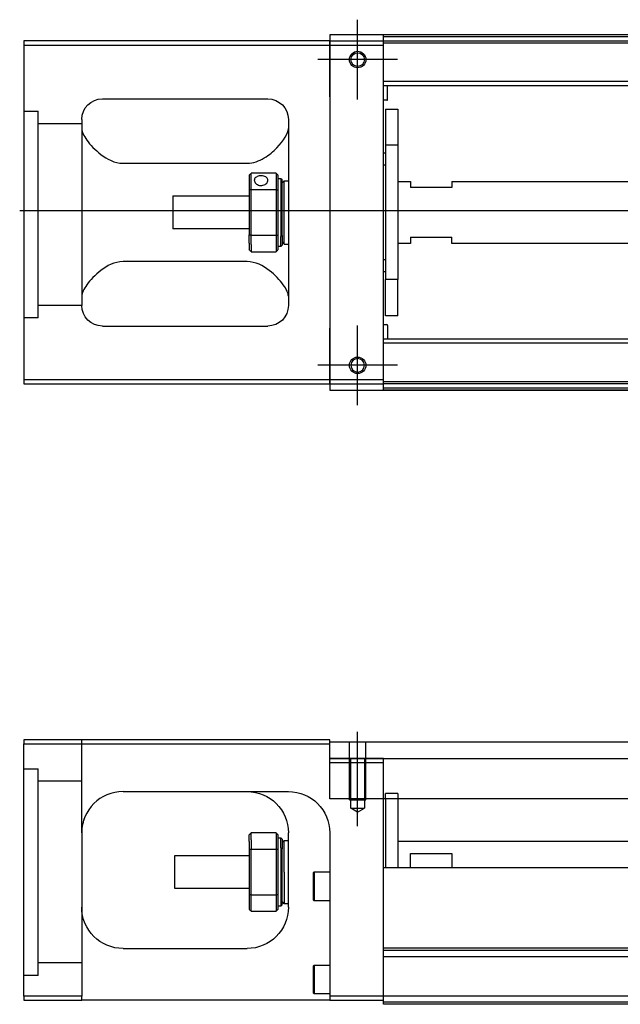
# Model space of a CAD drawing. Header units: millimetres. Extents: x 1805 to 4914, y -1594 to 860.
# Tile 2 of 256: x 2033 to 2178, y -1582 to -1343. Entities that reach past the tile are written whole.
import ezdxf
from ezdxf.lldxf.tags import DXFTag

# ---------------------------------------------------------------- set-up
doc = ezdxf.new("R2010")
doc.units = ezdxf.units.MM
doc.layers.get('0').update_dxf_attribs({"linetype": 'CONTINUOUS'})
tags = doc.linetypes.add('DASHED', pattern=[25.72, 12.86, -12.86]).pattern_tags.tags
tags[6:7] = [DXFTag(74, 4), DXFTag(75, 0), DXFTag(340, '0'), DXFTag(46, 0.0), DXFTag(50, 0.0), DXFTag(44, 0.0), DXFTag(45, 0.0)]
tags[4:5] = [DXFTag(74, 4), DXFTag(75, 0), DXFTag(340, '0'), DXFTag(46, 0.0), DXFTag(50, 0.0), DXFTag(44, 0.0), DXFTag(45, 0.0)]

msp = doc.modelspace()

# ---------------------------------------------------------------- linework, layer by layer
at = {"ltscale": 0.2}
for p, q in [((2114.53, -1362.74), (2114.53, -1343.44)), ((2114.53, -1362.62), (2114.53, -1343.57)), ((2124.18, -1353.09), (2104.88, -1353.09)), ((2124.05, -1353.09), (2105, -1353.09)), ((2114.53, -1436.74), (2114.53, -1417.44)), ((2114.53, -1436.62), (2114.53, -1417.57)), ((2124.18, -1427.09), (2104.88, -1427.09)), ((2124.05, -1427.09), (2105, -1427.09)), ((2114.53, -1538.66), (2114.53, -1515.83))]:
    msp.add_line(p, q, dxfattribs=at)
at = {"linetype": 'Continuous'}
for p, q in [((2107.78, -1348.59), (2033.78, -1348.59)), ((2033.78, -1348.59), (2033.78, -1430.59)), ((3073.78, -1347.09), (2107.78, -1347.09)), ((2107.78, -1347.09), (2107.78, -1348.59)), ((2107.78, -1349.59), (2107.78, -1348.59)), ((2107.78, -1348.59), (2107.78, -1360.51)), ((2120.78, -1347.59), (2120.78, -1347.09)), ((2276.78, -1347.59), (2120.78, -1347.59)), ((2120.78, -1348.59), (2120.78, -1347.59)), ((2120.78, -1349.59), (2120.78, -1348.59)), ((2033.78, -1349.59), (2107.78, -1349.59)), ((2107.78, -1349.59), (2120.78, -1349.59)), ((2107.78, -1362.09), (2107.78, -1349.59)), ((2120.78, -1430.59), (2120.78, -1349.59)), ((2107.78, -1360.51), (2107.78, -1362.99)), ((2052.78, -1362.59), (2092.78, -1362.59)), ((2107.78, -1362.09), (2107.78, -1418.09)), ((2107.78, -1362.99), (2107.78, -1367.69)), ((2047.78, -1367.59), (2047.78, -1412.59)), ((2097.78, -1367.59), (2097.78, -1412.59)), ((2107.78, -1367.69), (2107.78, -1370.17)), ((2107.78, -1370.17), (2107.78, -1410.01)), ((2057.78, -1378.19), (2087.78, -1378.19)), ((2088.28, -1381.09), (2088.28, -1384.68)), ((2094.78, -1380.59), (2088.78, -1380.59)), ((2088.78, -1384.55), (2088.78, -1380.59)), ((2094.78, -1380.59), (2094.78, -1384.55)), ((2095.28, -1384.68), (2095.28, -1381.09)), ((2095.28, -1381.84), (2095.98, -1381.84)), ((2095.98, -1381.84), (2096.28, -1382.14)), ((2095.98, -1381.84), (2095.98, -1395.93)), ((2096.28, -1395.71), (2096.28, -1382.14)), ((2096.28, -1382.94), (2096.78, -1382.44)), ((2096.78, -1382.44), (2097.78, -1382.44)), ((2096.78, -1397.74), (2096.78, -1382.44)), ((2069.78, -1386.09), (2088.28, -1386.09)), ((2069.78, -1386.09), (2069.78, -1394.09)), ((2088.28, -1384.68), (2088.28, -1395.5)), ((2088.78, -1395.64), (2088.78, -1384.55)), ((2088.78, -1384.55), (2094.78, -1384.55)), ((2094.78, -1384.55), (2094.78, -1395.64)), ((2095.28, -1395.5), (2095.28, -1384.68)), ((2088.28, -1394.09), (2069.78, -1394.09)), ((2088.28, -1397.52), (2088.28, -1395.5)), ((2094.78, -1395.64), (2088.78, -1395.64)), ((2088.78, -1397.87), (2088.78, -1395.64)), ((2094.78, -1395.64), (2094.78, -1397.87)), ((2095.28, -1399.09), (2095.28, -1395.5)), ((2095.98, -1398.34), (2095.98, -1395.93)), ((2096.28, -1395.71), (2096.28, -1398.04)), ((2088.28, -1397.52), (2088.28, -1399.09)), ((2088.78, -1397.87), (2088.78, -1399.59)), ((2094.78, -1397.87), (2094.78, -1399.59)), ((2095.98, -1398.34), (2095.28, -1398.34)), ((2096.28, -1398.04), (2095.98, -1398.34)), ((2096.28, -1397.24), (2096.78, -1397.74)), ((2096.78, -1397.74), (2097.78, -1397.74)), ((2088.78, -1399.59), (2094.78, -1399.59)), ((2087.78, -1402), (2057.78, -1402)), ((2107.78, -1410.01), (2107.78, -1412.49)), ((2107.78, -1412.49), (2107.78, -1417.19)), ((2052.78, -1417.59), (2092.78, -1417.59)), ((2107.78, -1417.19), (2107.78, -1419.67)), ((2107.78, -1430.59), (2107.78, -1418.09)), ((2107.78, -1419.67), (2107.78, -1431.59)), ((2033.78, -1430.59), (2033.78, -1431.59)), ((2107.78, -1430.59), (2033.78, -1430.59)), ((2033.78, -1431.59), (2107.78, -1431.59)), ((2107.78, -1431.59), (2107.78, -1430.59)), ((2120.78, -1430.59), (2107.78, -1430.59)), ((2107.78, -1431.59), (2120.78, -1431.59)), ((2107.78, -1431.59), (2107.78, -1433.09)), ((2120.78, -1431.59), (2120.78, -1430.59)), ((2120.78, -1432.59), (2120.78, -1431.59)), ((2107.78, -1433.09), (3073.78, -1433.09)), ((2276.78, -1432.59), (2120.78, -1432.59)), ((2120.78, -1433.09), (2120.78, -1432.59)), ((2033.78, -1517.74), (2033.78, -1518.74)), ((2107.78, -1517.74), (2033.78, -1517.74)), ((2107.78, -1518.74), (2107.78, -1517.74)), ((2033.78, -1518.74), (2107.78, -1518.74)), ((2033.78, -1579.74), (2033.78, -1518.74)), ((2107.78, -1518.24), (2239.13, -1518.24)), ((2107.78, -1532.01), (2107.78, -1518.74)), ((2107.78, -1522.24), (2239.13, -1522.24)), ((2057.78, -1530.24), (2097.78, -1530.24)), ((2239.13, -1532.01), (2107.78, -1532.01)), ((2120.78, -1547.74), (2120.78, -1532.01)), ((2121.28, -1532.01), (2121.28, -1548.74)), ((2124.28, -1532.01), (2124.28, -1548.74)), ((2047.78, -1540.24), (2047.78, -1579.74)), ((2088.28, -1542.32), (2088.28, -1540.74)), ((2094.78, -1540.24), (2088.78, -1540.24)), ((2088.78, -1541.96), (2088.78, -1540.24)), ((2094.78, -1540.24), (2094.78, -1541.96)), ((2095.28, -1544.33), (2095.28, -1540.74)), ((2095.28, -1541.49), (2095.98, -1541.49)), ((2095.98, -1541.49), (2096.28, -1541.79)), ((2095.98, -1543.91), (2095.98, -1541.49)), ((2096.28, -1541.79), (2096.28, -1544.12)), ((2097.78, -1558.24), (2097.78, -1540.24)), ((2107.78, -1540.24), (2107.78, -1579.74)), ((2088.28, -1542.32), (2088.28, -1544.33)), ((2088.78, -1541.96), (2088.78, -1544.2)), ((2094.78, -1541.96), (2094.78, -1544.2)), ((2095.98, -1543.91), (2095.98, -1557.99)), ((2096.28, -1542.59), (2096.78, -1542.09)), ((2096.28, -1557.69), (2096.28, -1544.12)), ((2096.78, -1542.09), (2097.78, -1542.09)), ((2096.78, -1549.74), (2096.78, -1542.09)), ((2124.28, -1542.24), (2221.53, -1542.24)), ((2070.28, -1545.74), (2088.28, -1545.74)), ((2070.28, -1549.74), (2070.28, -1545.74)), ((2088.28, -1544.33), (2088.28, -1555.15)), ((2088.78, -1555.29), (2088.78, -1544.2)), ((2088.78, -1544.2), (2094.78, -1544.2)), ((2094.78, -1544.2), (2094.78, -1555.29)), ((2095.28, -1555.15), (2095.28, -1544.33)), ((2127.28, -1545.24), (2137.28, -1545.24)), ((2127.28, -1548.74), (2127.28, -1545.24)), ((2137.28, -1545.24), (2137.28, -1548.74)), ((2120.78, -1548.74), (2120.78, -1547.74)), ((2239.13, -1548.74), (2120.78, -1548.74)), ((2120.78, -1568.19), (2120.78, -1548.74)), ((2070.28, -1553.74), (2070.28, -1549.74)), ((2096.78, -1549.74), (2096.78, -1557.39)), ((2103.78, -1549.92), (2104.03, -1549.67)), ((2103.78, -1549.92), (2103.78, -1553.17)), ((2104.03, -1549.67), (2107.78, -1549.67)), ((2104.03, -1549.67), (2104.03, -1553.17)), ((2103.78, -1553.17), (2103.78, -1556.42)), ((2104.03, -1553.17), (2104.03, -1556.67)), ((2088.28, -1553.74), (2070.28, -1553.74)), ((2088.28, -1555.15), (2088.28, -1558.74)), ((2088.78, -1559.24), (2088.78, -1555.29)), ((2094.78, -1555.29), (2088.78, -1555.29)), ((2094.78, -1555.29), (2094.78, -1559.24)), ((2095.28, -1558.74), (2095.28, -1555.15)), ((2095.98, -1557.99), (2095.28, -1557.99)), ((2096.28, -1557.69), (2095.98, -1557.99)), ((2096.78, -1557.39), (2096.28, -1556.89)), ((2097.78, -1557.39), (2096.78, -1557.39)), ((2104.03, -1556.67), (2103.78, -1556.42)), ((2107.78, -1556.67), (2104.03, -1556.67)), ((2088.78, -1559.24), (2094.78, -1559.24)), ((2057.78, -1568.24), (2087.78, -1568.24)), ((3060.78, -1568.19), (2120.78, -1568.19)), ((2120.78, -1568.69), (2120.78, -1568.19)), ((2120.78, -1579.74), (2120.78, -1568.69)), ((2103.78, -1572.49), (2104.03, -1572.24)), ((2103.78, -1572.49), (2103.78, -1575.74)), ((2104.03, -1572.24), (2107.78, -1572.24)), ((2104.03, -1572.24), (2104.03, -1575.74)), ((2103.78, -1575.74), (2103.78, -1578.99)), ((2104.03, -1575.74), (2104.03, -1579.24)), ((2033.78, -1579.74), (2033.78, -1580.74)), ((2047.78, -1579.74), (2033.78, -1579.74)), ((2047.78, -1580.74), (2047.78, -1579.74)), ((2104.03, -1579.24), (2103.78, -1578.99)), ((2107.78, -1579.24), (2104.03, -1579.24)), ((2107.78, -1579.74), (2107.78, -1580.74)), ((2120.78, -1579.74), (2107.78, -1579.74)), ((3060.78, -1579.74), (2120.78, -1579.74)), ((2120.78, -1581.74), (2120.78, -1579.74)), ((2033.78, -1580.74), (2047.78, -1580.74)), ((2107.78, -1580.74), (2047.78, -1580.74)), ((2107.78, -1580.74), (2120.78, -1580.74)), ((3060.78, -1581.74), (2120.78, -1581.74))]:
    msp.add_line(p, q, dxfattribs=at)
at = {"linetype": 'DASHED'}
for p, q in [((2107.78, -1348.59), (2226.78, -1348.59)), ((2226.78, -1349.09), (2120.78, -1349.09)), ((2037.28, -1415.61), (2033.78, -1415.61)), ((2120.78, -1522.24), (2107.78, -1522.24)), ((3060.78, -1570.24), (2120.78, -1570.24)), ((2124.28, -1568.74), (2121.28, -1568.74)), ((2037.28, -1574.74), (2033.78, -1574.74)), ((3060.78, -1581.24), (2120.78, -1581.24))]:
    msp.add_line(p, q, dxfattribs=at)
at = {"linetype": 'DASHED', "ltscale": 0.6}
for p, q in [((2222.43, -1358.41), (2120.78, -1358.41)), ((2222.43, -1359.41), (2120.78, -1359.41)), ((2121.78, -1362.74), (2121.78, -1359.41)), ((2121.58, -1362.94), (2120.78, -1362.94)), ((2121.28, -1365.09), (2124.28, -1365.09)), ((2121.28, -1365.09), (2121.28, -1373.84)), ((2124.28, -1365.09), (2124.28, -1373.84)), ((2124.28, -1373.84), (2121.28, -1373.84)), ((2121.28, -1373.84), (2121.28, -1406.34)), ((2124.28, -1373.84), (2124.28, -1406.34)), ((2120.78, -1375.69), (2121.28, -1375.69)), ((2121.28, -1378.69), (2120.78, -1378.69)), ((2124.28, -1382.59), (2127.28, -1382.59)), ((2127.28, -1382.59), (2127.28, -1384.09)), ((2137.28, -1384.09), (2127.28, -1384.09)), ((2137.28, -1382.59), (2223.58, -1382.59)), ((2137.28, -1382.59), (2137.28, -1384.09)), ((2127.28, -1396.09), (2137.28, -1396.09)), ((2127.28, -1396.09), (2127.28, -1397.59)), ((2137.28, -1397.59), (2137.28, -1396.09)), ((2127.28, -1397.59), (2124.28, -1397.59)), ((2223.58, -1397.59), (2137.28, -1397.59)), ((2120.78, -1401.5), (2121.28, -1401.5)), ((2121.28, -1404.5), (2120.78, -1404.5)), ((2124.28, -1406.34), (2121.28, -1406.34)), ((2121.28, -1415.09), (2121.28, -1406.34)), ((2124.28, -1415.09), (2124.28, -1406.34)), ((2124.28, -1415.09), (2121.28, -1415.09)), ((2120.78, -1417.25), (2121.58, -1417.25)), ((2121.78, -1417.45), (2121.78, -1420.77)), ((2222.43, -1420.77), (2120.78, -1420.77)), ((2222.43, -1421.77), (2120.78, -1421.77)), ((2226.78, -1431.09), (2120.78, -1431.09)), ((2226.78, -1431.59), (2120.78, -1431.59))]:
    msp.add_line(p, q, dxfattribs=at)
at = {"linetype": 'DASHED', "ltscale": 0.3}
for p, q in [((2033.78, -1365.61), (2037.28, -1365.61)), ((2037.28, -1415.61), (2037.28, -1365.61)), ((2047.78, -1368.61), (2037.28, -1368.61)), ((2047.78, -1412.61), (2037.28, -1412.61)), ((2047.78, -1540.24), (2047.78, -1517.74)), ((2033.78, -1524.74), (2037.28, -1524.74)), ((2037.28, -1574.74), (2037.28, -1524.74)), ((2047.78, -1527.74), (2037.28, -1527.74)), ((2047.78, -1571.74), (2037.28, -1571.74))]:
    msp.add_line(p, q, dxfattribs=at)
msp.add_line((2032.78, -1389.59), (3074.78, -1390.09))
at = {"linetype": 'DASHED', "ltscale": 0.2}
for p, q in [((2112.53, -1532.24), (2112.53, -1518.24)), ((2116.53, -1532.24), (2116.53, -1518.24)), ((2112.88, -1534.24), (2112.88, -1522.24)), ((2116.18, -1522.24), (2116.18, -1534.24)), ((2120.78, -1532.01), (2120.78, -1522.24)), ((2107.78, -1523.24), (2120.78, -1523.24)), ((2112.53, -1532.24), (2116.53, -1532.24)), ((2124.28, -1530.74), (2121.28, -1530.74)), ((2121.28, -1532.01), (2121.28, -1530.74)), ((2124.28, -1530.74), (2124.28, -1532.01)), ((2112.88, -1534.24), (2116.18, -1534.24)), ((2114.53, -1535.2), (2112.88, -1534.24)), ((2114.53, -1535.2), (2116.18, -1534.24))]:
    msp.add_line(p, q, dxfattribs=at)
at = {"linetype": 'DASHED', "ltscale": 0.1}
msp.add_line((2120.78, -1523.24), (2120.78, -1522.24), dxfattribs=at)
at = {"linetype": 'Continuous'}
for centre, radius in [((2114.53, -1353.09), 2), ((2114.53, -1353.09), 1.65), ((2114.53, -1427.09), 2)]:
    msp.add_circle(centre, radius, dxfattribs=at)
at = {"linetype": 'Continuous', "extrusion": (-6.12303e-17, 0, -1)}
msp.add_circle((-2114.53, -1427.09), 1.65, dxfattribs=at)
for centre, start, end in [((-2052.78, -1367.59), 0, 90), ((-2092.78, -1367.59), 90, 180), ((-2052.78, -1412.59), 270, 0), ((-2092.78, -1412.59), 180, 270)]:
    msp.add_arc(centre, 5, start, end, dxfattribs=at)
at = {"linetype": 'DASHED', "ltscale": 0.6}
for centre, start, end in [((2121.58, -1362.74), 270, 0), ((2121.58, -1417.45), 0, 90)]:
    msp.add_arc(centre, 0.2, start, end, dxfattribs=at)
at = {"linetype": 'Continuous'}
msp.add_arc((2057.78, -1540.24), 10, 90, 180, dxfattribs=at)
at = {"linetype": 'Continuous', "extrusion": (0, 0, -1)}
for centre, start, end in [((-2087.78, -1540.24), 90, 180), ((-2097.78, -1540.24), 90, 180), ((-2057.78, -1558.24), 270, 0), ((-2087.78, -1558.24), 180, 270)]:
    msp.add_arc(centre, 10, start, end, dxfattribs=at)
at = {"linetype": 'Continuous'}
for points, degree in [([(2276.78, -1347.09), (2120.78, -1347.09)], 1), ([(2047.78, -1369.8), (2047.78, -1370.55), (2048.25, -1371.53), (2049.02, -1372.59)], 3), ([(2088.28, -1381.09), (2088.44, -1380.93), (2088.61, -1380.76), (2088.78, -1380.59)], 3), ([(2094.78, -1380.59), (2094.94, -1380.76), (2095.11, -1380.93), (2095.28, -1381.09)], 3), ([(2088.78, -1384.55), (2088.61, -1384.59), (2088.44, -1384.64), (2088.28, -1384.68)], 3), ([(2094.78, -1384.55), (2094.94, -1384.59), (2095.11, -1384.64), (2095.28, -1384.68)], 3), ([(2088.78, -1395.64), (2088.61, -1395.59), (2088.44, -1395.55), (2088.28, -1395.5)], 3), ([(2094.78, -1395.64), (2094.94, -1395.59), (2095.11, -1395.55), (2095.28, -1395.5)], 3), ([(2088.78, -1399.59), (2088.61, -1399.43), (2088.44, -1399.26), (2088.28, -1399.09)], 3), ([(2095.28, -1399.09), (2095.11, -1399.26), (2094.94, -1399.43), (2094.78, -1399.59)], 3), ([(2049.02, -1407.59), (2048.25, -1408.66), (2047.78, -1409.63), (2047.78, -1410.38)], 3), ([(2097.78, -1410.38), (2097.78, -1409.63), (2097.31, -1408.67), (2096.53, -1407.59)], 3), ([(2276.78, -1433.09), (2120.78, -1433.09)], 1), ([(2052.78, -1531.58), (2052.75, -1531.6), (2052.72, -1531.62), (2052.69, -1531.64)], 3), ([(2088.78, -1540.24), (2088.61, -1540.41), (2088.44, -1540.58), (2088.28, -1540.74)], 3), ([(2094.78, -1540.24), (2094.94, -1540.41), (2095.11, -1540.58), (2095.28, -1540.74)], 3), ([(2088.78, -1544.2), (2088.61, -1544.24), (2088.44, -1544.29), (2088.28, -1544.33)], 3), ([(2095.28, -1544.33), (2095.11, -1544.29), (2094.94, -1544.24), (2094.78, -1544.2)], 3), ([(2088.78, -1555.29), (2088.61, -1555.24), (2088.44, -1555.2), (2088.28, -1555.15)], 3), ([(2095.28, -1555.15), (2095.11, -1555.2), (2094.94, -1555.24), (2094.78, -1555.29)], 3), ([(2088.28, -1558.74), (2088.44, -1558.91), (2088.61, -1559.08), (2088.78, -1559.24)], 3), ([(2095.28, -1558.74), (2095.11, -1558.91), (2094.94, -1559.08), (2094.78, -1559.24)], 3), ([(3060.78, -1568.69), (2120.78, -1568.69)], 1)]:
    msp.add_open_spline(points, degree=degree, dxfattribs=at)
for points, knots in [([(2087.78, -1378.19), (2089.3, -1378.19), (2090.71, -1377.63), (2093.12, -1376.17), (2094.11, -1375.31), (2096.67, -1372.69), (2097.78, -1370.97), (2097.78, -1369.8)], [0, 0, 0, 0, 0.25, 0.25, 0.5, 0.5, 1, 1, 1, 1]), ([(2049.02, -1372.59), (2049.85, -1373.73), (2050.98, -1374.95), (2053.86, -1377.16), (2055.71, -1378.19), (2057.78, -1378.19)], [0, 0, 0, 0, 0.5, 0.5, 1, 1, 1, 1]), ([(2092.83, -1382.31), (2092.83, -1382.18), (2092.8, -1382.06), (2092.67, -1381.82), (2092.58, -1381.72), (2092.36, -1381.53), (2092.22, -1381.45), (2091.9, -1381.33), (2091.73, -1381.29), (2091.37, -1381.24), (2091.18, -1381.23), (2090.81, -1381.25), (2090.63, -1381.28), (2090.3, -1381.38), (2090.15, -1381.45), (2089.89, -1381.61), (2089.78, -1381.71), (2089.61, -1381.93), (2089.56, -1382.05), (2089.53, -1382.22), (2089.53, -1382.27), (2089.53, -1382.31)], [0, 0, 0, 0, 0.106605, 0.106605, 0.21316, 0.21316, 0.320465, 0.320465, 0.42832, 0.42832, 0.535356, 0.535356, 0.641477, 0.641477, 0.748016, 0.748016, 0.855648, 0.855648, 0.963354, 0.963354, 1, 1, 1, 1]), ([(2089.53, -1382.31), (2089.53, -1382.44), (2089.56, -1382.58), (2089.68, -1382.84), (2089.77, -1382.96), (2090, -1383.18), (2090.14, -1383.28), (2090.45, -1383.44), (2090.63, -1383.5), (2090.99, -1383.57), (2091.18, -1383.58), (2091.54, -1383.54), (2091.72, -1383.5), (2092.05, -1383.38), (2092.21, -1383.29), (2092.47, -1383.09), (2092.58, -1382.97), (2092.74, -1382.72), (2092.79, -1382.58), (2092.82, -1382.4), (2092.83, -1382.36), (2092.83, -1382.31)], [0, 0, 0, 0, 0.106605, 0.106605, 0.21316, 0.21316, 0.320465, 0.320465, 0.42832, 0.42832, 0.535356, 0.535356, 0.641477, 0.641477, 0.748016, 0.748016, 0.855648, 0.855648, 0.963354, 0.963354, 1, 1, 1, 1]), ([(2057.78, -1402), (2055.71, -1402), (2053.86, -1403.02), (2050.99, -1405.22), (2049.84, -1406.46), (2049.02, -1407.59)], [0, 0, 0, 0, 0.5, 0.5, 1, 1, 1, 1]), ([(2096.53, -1407.59), (2095.71, -1406.45), (2094.58, -1405.23), (2091.69, -1403.02), (2089.84, -1402), (2087.78, -1402)], [0, 0, 0, 0, 0.5, 0.5, 1, 1, 1, 1]), ([(2048.34, -1536.93), (2048.25, -1537.19), (2048.12, -1537.63), (2048.02, -1538.07), (2047.98, -1538.25)], [0, 0, 0, 0, 0.596588, 1, 1, 1, 1])]:
    msp.add_open_spline(points, degree=3, knots=knots, dxfattribs=at)

doc.saveas('drawing.dxf')
